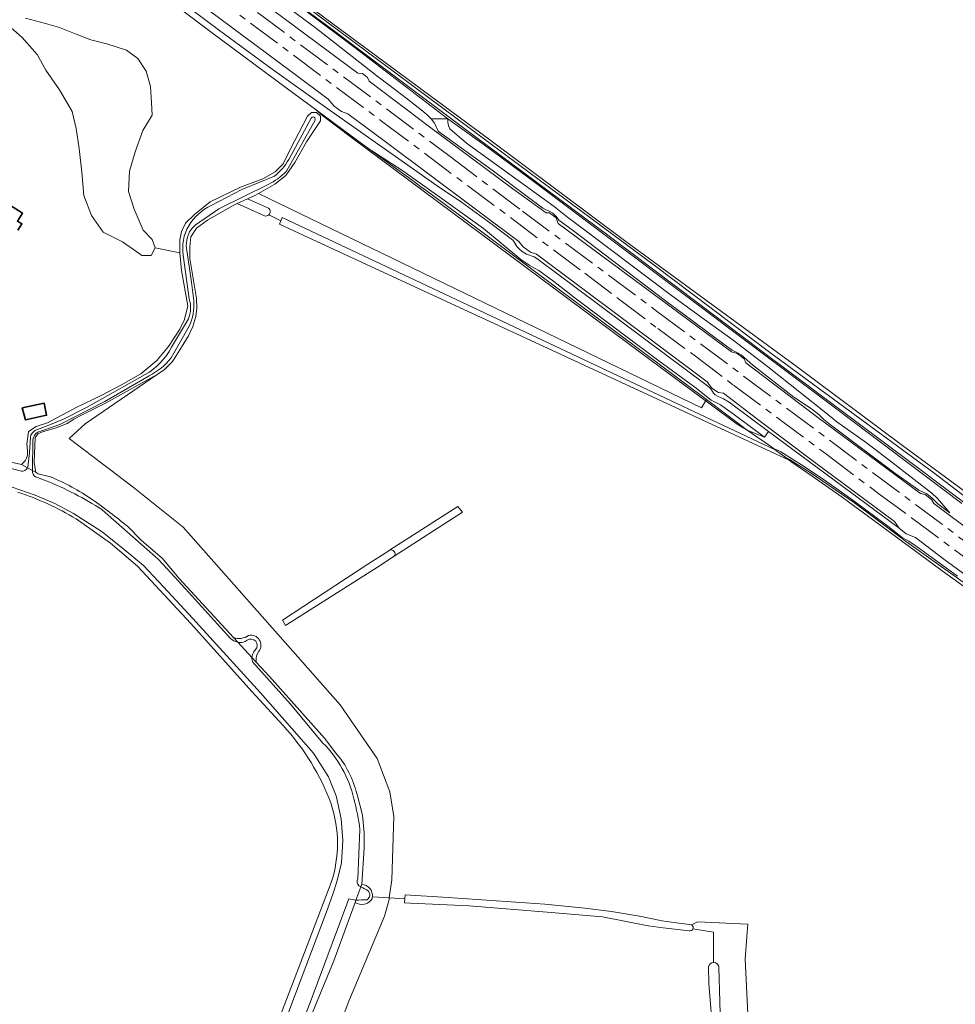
# Model space of a CAD drawing. Header units: metres. Extents: x 243820 to 248629, y 478632 to 483190.
# Tile 9 of 38: x 245648 to 245927, y 481437 to 481731. Entities that reach past the tile are written whole.
import ezdxf

# ---------------------------------------------------------------- set-up
doc = ezdxf.new("R2010")
doc.units = ezdxf.units.M
doc.linetypes.add('AM-AS', pattern=[16, 10, -2, 2, -2])
for name, color, linetype, lineweight in [('B-XX-AM-AS_SPOOR-G', 10, 'AM-AS', 18), ('B-XX-GR-BOUWLAND-GV', 80, 'Continuous', 13), ('B-XX-GR-GRAS-GV', 60, 'Continuous', 13), ('B-XX-GR-HOUTWAL-GV', 40, 'Continuous', 13), ('B-XX-IE-TERREINAFSCHEIDING_KUNSTMATIG_HEKWERK-G', 20, 'IE-TERREINAFSCHEIDING-KUNSTMATIG', 18), ('B-XX-OG-BEBOUWING-GV', 7, 'Continuous', 35), ('B-XX-OG-TERREIN_ERF-GV', 7, 'Continuous', 18), ('B-XX-OG-WATER-GV', 130, 'Continuous', 18), ('B-XX-OG-WATER_GREPPEL-GV', 160, 'Continuous', 18), ('B-XX-OG-WATER_SLOOT-GV', 120, 'Continuous', 18), ('B-XX-VH-VERHARDING_HALFVERHARDING-GV', 252, 'Continuous', 18)]:
    doc.layers.add(name, color=color, linetype=linetype, lineweight=lineweight)
doc.linetypes.add('IE-TERREINAFSCHEIDING-KUNSTMATIG', pattern='A,4,[82,NLCS.SHX,S=0.75,R=90,X=0,Y=0],4,-2', length=10)

msp = doc.modelspace()

# ---------------------------------------------------------------- linework, layer by layer
at = {"layer": 'B-XX-AM-AS_SPOOR-G'}
for points in [[(245600.48, 481821.22), (245604.41, 481818.35), (245612.98, 481811.87), (245623.91, 481803.78), (245633.8, 481796.27), (245680.61, 481761.41), (245776.44, 481689.75), (245797.96, 481673.44), (245838.28, 481643.49), (246014.43, 481511.83), (246020.26, 481507.38), (246153.9, 481407.52), (246161.63, 481401.7), (246170.09, 481395.17), (246185.34, 481383.86), (246211.78, 481364.03), (246220.6, 481357.52), (246236.88, 481345.25)], [(245598.26, 481818.23), (245603.8, 481814.09), (245647.92, 481781.11), (245659.84, 481772.1), (245691.32, 481748.67), (245755.97, 481700.31), (245816.55, 481654.97), (245826.57, 481647.33), (245838.38, 481638.47), (245849.55, 481630.22), (245860.88, 481621.61), (245888.72, 481600.89), (245904.17, 481589.22), (245913.96, 481582.08), (245992.58, 481523.4), (246018.41, 481503.99), (246091.31, 481449.53), (246114.64, 481431.88), (246139.57, 481413.36), (246147.69, 481407.16), (246227.79, 481347.49), (246288.3, 481302.24)]]:
    msp.add_lwpolyline(points, dxfattribs=at)
at = {"layer": 'B-XX-GR-BOUWLAND-GV'}
for points in [[(245699, 481760.82), (245746.02, 481725.92), (245787.88, 481695), (245828.8, 481664.4), (245879.16, 481627.58), (245910.86, 481603.9), (245947.16, 481577.18)], [(245721.14, 481672.07), (245712.91, 481675.72), (245711.52, 481675.08), (245704.08, 481670.78), (245700.8, 481668.4), (245699.12, 481665.84), (245698.82, 481662.82), (245698.8, 481659.32), (245700.82, 481647.48), (245700.9, 481644.52), (245700.6, 481642.04), (245699.78, 481639.12), (245698.4, 481636.3), (245695.9, 481632.12), (245693.9, 481628.92), (245693.68, 481628.64), (245691.3, 481626.28), (245689.12, 481624.78), (245667.61, 481610.07), (245662.85, 481605.7), (245681.98, 481591.23), (245696.85, 481579.24), (245729.56, 481542.32), (245743.68, 481526.32), (245754.66, 481510.32), (245758.49, 481500.4), (245759.68, 481492.99), (245759.02, 481474.2), (245758.3, 481468.78), (245762.94, 481468.5), (245763.03, 481469.65), (245775.8, 481468.84), (245804.7, 481466.88), (245816.62, 481465.74), (245824.52, 481464.72), (245832.88, 481463.32), (245839.6, 481461.92), (245840.89, 481461.71), (245848.45, 481460.7), (245850.17, 481461.63), (245865.12, 481460.97), (245864.83, 481457.14), (245864.33, 481450.65), (245866.58, 481405.41)], [(245995.98, 481486.44), (246001.71, 481497.08), (246005.43, 481504.82), (246004.38, 481505.57), (245995.76, 481512.54), (245984.46, 481521.25), (245983.6, 481521.89), (245975.08, 481528.24), (245972.71, 481530), (245965.55, 481535.23), (245948.74, 481547.86), (245924.22, 481565.5), (245893.24, 481588.17), (245884.37, 481594.51), (245877.98, 481598.86), (245877.48, 481599.23), (245806.91, 481631.98), (245734.11, 481665.61), (245725.56, 481669.64), (245725.96, 481670.59), (245722.41, 481672.36)], [(245847.68, 481458.98), (245839.92, 481459.84), (245835.46, 481460.48), (245821.88, 481463.1), (245806.52, 481464.4), (245782.06, 481466.44), (245764.61, 481467.2), (245762.85, 481467.27), (245762.94, 481468.5), (245758.3, 481468.78), (245758.23, 481468.25), (245756.9, 481463.35), (245746.19, 481437.95), (245738.07, 481416.33)], [(245854.93, 481449.48), (245854.93, 481458.6), (245848.82, 481459.51)], [(245853.58, 481443.25), (245853.45, 481448.23)]]:
    msp.add_lwpolyline(points, dxfattribs=at)
for points in [[(245722.41, 481672.36, -0.268044), (245721.14, 481672.07)], [(245848.82, 481459.51, -0.375133), (245847.68, 481458.98)], [(245853.45, 481448.23, -0.342455), (245854.93, 481449.48)], [(245857.93, 481384.83, 0.000115), (245853.58, 481443.25)]]:
    msp.add_lwpolyline(points, format="xyb", dxfattribs=at)
msp.add_lwpolyline([(245759.78, 481570.61), (245754.8, 481567.4), (245727.62, 481550.14), (245727.39, 481549.97), (245726.45, 481551.53), (245751.9, 481568.2), (245758.12, 481572.23), (245758.36, 481572.38), (245778.75, 481585.46), (245780.07, 481583.74)], close=True, dxfattribs=at)
at = {"layer": 'B-XX-GR-GRAS-GV'}
for points in [[(245695.72, 481754.19), (245748.94, 481714.57), (245750.29, 481714.53), (245751.83, 481713.33), (245752.27, 481712.19), (245770.7, 481698.27), (245795.16, 481680.11), (245805.01, 481672.96), (245806.09, 481672.93), (245808.01, 481671.47), (245808.67, 481669.77), (245860.32, 481631.54), (245862, 481631), (245864.07, 481629.42), (245864.59, 481628.24), (245885.99, 481611.92), (245916.63, 481589.28), (245918, 481589.05), (245919.91, 481587.57), (245920.65, 481586.32), (245971.85, 481547.97)], [(245725.24, 481736.22), (245736.22, 481728.19), (245754.58, 481713.8), (245762.38, 481707.97), (245767.78, 481703.66), (245769.56, 481702.15), (245770.65, 481701.12), (245770.74, 481701.01), (245775.77, 481700.97), (245747.72, 481722.48), (245707.06, 481752.92)], [(245689.36, 481741.12), (245707.7, 481727.33), (245723.38, 481715.77), (245738.94, 481704.68), (245772.6, 481680.99), (245779.78, 481676.12), (245788.56, 481669.79), (245795.12, 481664.78), (245795.46, 481664.38), (245796.3, 481662.95), (245797.07, 481662.17), (245797.92, 481661.45), (245799.24, 481660.65), (245801.45, 481659.84), (245802.3, 481659.38), (245852.78, 481621.69), (245853.86, 481620.81), (245854.32, 481620.23), (245854.92, 481619.23), (245855.47, 481618.7), (245856.1, 481618.32), (245857.95, 481617.48), (245859.58, 481616.49), (245871.31, 481607.77), (245910.24, 481578.98), (245908.86, 481581), (245885.02, 481598.67), (245867.73, 481611.68), (245857.87, 481619.23), (245856.38, 481619.41), (245854.47, 481620.75), (245853.03, 481622.59), (245802.13, 481660.61), (245800.39, 481661.2), (245798.18, 481662.82), (245796.92, 481664.45), (245757.02, 481694.26), (245745.94, 481702.5), (245744.05, 481703.13), (245741.88, 481704.76), (245740.12, 481706.85), (245729.01, 481715.05), (245689.95, 481744.16)], [(245687.12, 481740.56), (245705.21, 481726.82), (245727.91, 481709.92), (245736.24, 481703.86), (245747.3, 481695.67), (245752.24, 481692.07), (245762.37, 481685.45), (245775.43, 481676.17), (245786.41, 481668.25), (245797.51, 481659.1), (245799.97, 481657.39), (245802.88, 481655.81), (245807.34, 481652.53), (245814.09, 481647.23), (245828.04, 481636.84), (245838.59, 481628.81), (245849.34, 481621), (245854.26, 481617.15), (245857.02, 481615.74), (245861.19, 481612.79), (245870.1, 481606.12), (245871.31, 481607.77), (245859.58, 481616.49), (245857.95, 481617.48), (245856.1, 481618.32), (245855.47, 481618.7), (245854.92, 481619.23), (245854.32, 481620.23), (245853.86, 481620.81), (245852.78, 481621.69), (245802.3, 481659.38), (245801.45, 481659.84), (245799.24, 481660.65), (245797.92, 481661.45), (245797.07, 481662.17), (245796.3, 481662.95), (245795.46, 481664.38), (245795.12, 481664.78), (245788.56, 481669.79), (245779.78, 481676.12), (245772.6, 481680.99), (245738.94, 481704.68), (245723.38, 481715.77), (245707.7, 481727.33), (245689.36, 481741.12)], [(245928.94, 481586.32), (245890.5, 481615.32), (245801.86, 481681.94), (245786.62, 481693.22), (245775.77, 481700.97), (245775.79, 481699.82), (245776.03, 481698.73), (245776.3, 481697.98), (245781.28, 481693.7), (245807.44, 481674.82), (245811.37, 481671.64), (245819, 481666.04), (245842.03, 481648.62), (245850.43, 481642.44), (245860.8, 481634.99), (245871.04, 481627.13), (245887.92, 481613.78), (245891.65, 481610.7), (245900.52, 481604.37), (245908.07, 481598.67), (245917.43, 481591.35), (245919.96, 481589.5), (245921.68, 481587.78), (245925.4, 481583.56), (245921.83, 481586.22), (245919.97, 481588.03), (245918.5, 481589.18), (245916.16, 481590.35), (245908.61, 481595.7), (245900.2, 481601.91), (245889.82, 481609.76), (245887.82, 481611.35), (245886.3, 481612.89), (245884.18, 481614.57), (245878.86, 481618.07), (245866.63, 481627.57), (245863.14, 481630.65), (245862.49, 481631.07), (245860.51, 481631.99), (245858.76, 481633.21), (245848.72, 481640.8), (245840.66, 481646.7), (245813.16, 481667.64), (245809.48, 481670.3), (245808.86, 481670.8), (245808.01, 481671.85), (245807.05, 481672.84), (245806.34, 481673.3), (245804.06, 481674.37), (245798.96, 481678.1), (245788.91, 481685.65), (245773, 481697.17), (245772.85, 481697.28), (245771.74, 481699.71), (245770.74, 481701.01), (245770.65, 481701.12), (245769.56, 481702.15), (245767.78, 481703.66), (245762.38, 481707.97), (245754.58, 481713.8), (245736.22, 481728.19), (245725.24, 481736.22)], [(245718.18, 481678.14), (245716.06, 481677.17), (245722.28, 481674.38)], [(245722.41, 481672.36), (245725.96, 481670.59), (245726.37, 481671.54), (245873.36, 481602.32), (245872.67, 481602.82), (245871.62, 481603.6), (245864.93, 481608.22), (245852.8, 481617.28), (245851.31, 481614.82), (245719.26, 481678.74), (245718.18, 481678.14)], [(245753.26, 481469.09), (245758.3, 481468.78), (245759.02, 481474.2), (245759.68, 481492.99), (245758.49, 481500.4), (245754.66, 481510.32), (245743.68, 481526.32), (245729.56, 481542.32), (245696.85, 481579.24), (245681.98, 481591.23), (245662.85, 481605.7), (245667.61, 481610.07), (245689.12, 481624.78), (245673.68, 481616.22), (245666.7, 481612.8), (245664.28, 481611.44), (245662.28, 481610.18), (245658.96, 481608.84), (245654.96, 481607.72), (245653.56, 481607.1), (245652.76, 481605.92), (245652.4, 481598.62), (245652.8, 481596.11)], [(245653.59, 481595.22), (245657.3, 481594.28)], [(245759.78, 481570.61), (245780.07, 481583.74), (245778.75, 481585.46), (245758.36, 481572.38)], [(245726.63, 481520.11), (245717.28, 481530.3), (245699.16, 481550.59), (245683.29, 481567.65), (245675.18, 481574.49), (245664.92, 481581.8)], [(245680.25, 481579.57), (245684.47, 481575.34), (245690.61, 481570.01), (245695.7, 481564.01), (245711.86, 481546.39)], [(245719.43, 481542.27), (245718.9, 481541.4)], [(245718.64, 481539), (245722.56, 481534.72), (245739, 481516.38), (245742.4, 481511.88)], [(245748.67, 481499.6), (245750.26, 481493.45), (245750.82, 481488.14), (245750.79, 481483.69), (245750.13, 481472.78)], [(245719.18, 481416.44), (245733, 481452.45), (245741.01, 481473.39)], [(245738.07, 481416.33), (245746.19, 481437.95), (245756.9, 481463.35), (245758.23, 481468.25), (245758.3, 481468.78), (245753.26, 481469.09)], [(245748.08, 481467.44), (245746, 481461.7), (245741.72, 481450), (245732.78, 481428.34), (245728.1, 481415.4), (245725.1, 481406.62), (245723.48, 481400.7), (245722.2, 481394.3), (245721.5, 481388.08), (245721.7, 481380.32), (245722.78, 481374.4), (245722.9, 481373.62), (245728.02, 481356.68), (245732.53, 481342.78), (245737.2, 481328.4), (245747.28, 481297.1), (245750.36, 481287.57), (245752.02, 481282.42), (245755.4, 481271.6), (245757.52, 481263.78), (245759.26, 481255.38), (245760.1, 481248.32), (245760.32, 481242.52)], [(245903.08, 481308.82), (245908.43, 481300.74), (245917.1, 481301.03), (245907.19, 481314.26), (245893.83, 481333.58), (245884.17, 481349.72), (245877.03, 481363.21), (245870.41, 481379.22), (245868.43, 481380.94), (245866.58, 481405.41), (245864.33, 481450.65), (245864.83, 481457.14), (245865.12, 481460.97), (245850.17, 481461.63), (245848.45, 481460.7)], [(245848.82, 481459.51), (245854.93, 481458.6), (245854.93, 481449.48)], [(245856.57, 481448.08), (245857.09, 481427.41), (245859.3, 481396.54), (245860.69, 481386.04)]]:
    msp.add_lwpolyline(points, dxfattribs=at)
for points in [[(245775.77, 481700.97), (245770.74, 481701.01), (245771.74, 481699.71), (245772.85, 481697.28), (245773, 481697.17), (245788.91, 481685.65), (245798.96, 481678.1), (245804.06, 481674.37), (245806.34, 481673.3), (245807.05, 481672.84), (245808.01, 481671.85), (245808.86, 481670.8), (245809.48, 481670.3), (245813.16, 481667.64), (245840.66, 481646.7), (245848.72, 481640.8), (245858.76, 481633.21), (245860.51, 481631.99), (245862.49, 481631.07), (245863.14, 481630.65), (245866.63, 481627.57), (245878.86, 481618.07), (245884.18, 481614.57), (245886.3, 481612.89), (245887.82, 481611.35), (245889.82, 481609.76), (245900.2, 481601.91), (245908.61, 481595.7), (245916.16, 481590.35), (245918.5, 481589.18), (245919.97, 481588.03), (245921.83, 481586.22), (245925.4, 481583.56), (245921.68, 481587.78), (245919.96, 481589.5), (245917.43, 481591.35), (245908.07, 481598.67), (245900.52, 481604.37), (245891.65, 481610.7), (245887.92, 481613.78), (245871.04, 481627.13), (245860.8, 481634.99), (245850.43, 481642.44), (245842.03, 481648.62), (245819, 481666.04), (245811.37, 481671.64), (245807.44, 481674.82), (245781.28, 481693.7), (245776.3, 481697.98), (245776.03, 481698.73), (245775.79, 481699.82)], [(245762.37, 481685.45), (245752.24, 481692.07), (245765.07, 481682.7), (245768.14, 481680.45), (245768.17, 481680.43), (245774.6, 481675.73), (245852.8, 481617.28), (245864.93, 481608.22), (245870.1, 481606.12), (245861.19, 481612.79), (245857.02, 481615.74), (245854.26, 481617.15), (245849.34, 481621), (245838.59, 481628.81), (245828.04, 481636.84), (245814.09, 481647.23), (245807.34, 481652.53), (245802.88, 481655.81), (245799.97, 481657.39), (245797.51, 481659.1), (245786.41, 481668.25), (245775.43, 481676.17)]]:
    msp.add_lwpolyline(points, close=True, dxfattribs=at)
for points in [[(245722.28, 481674.38, -0.474731), (245722.41, 481672.36)], [(245652.8, 481596.11, 0.170245), (245653.04, 481595.53)], [(245653.04, 481595.53, 0.171496), (245653.59, 481595.22)], [(245657.3, 481594.28, -0.051287), (245669.69, 481587.57)], [(245664.92, 481581.8, 0.051956), (245647.62, 481589.72)], [(245669.69, 481587.57, -0.010906), (245680.25, 481579.57)], [(245758.36, 481572.38, -0.795934), (245759.78, 481570.61)], [(245711.86, 481546.39, 0.243731), (245716.37, 481546.97)], [(245716.37, 481546.97, -0.704401), (245719.43, 481542.27)], [(245718.9, 481541.4, 0.148974), (245718.64, 481539)], [(245740.97, 481496.78, 0.09941), (245726.63, 481520.11)], [(245742.4, 481511.88, -0.121421), (245748.67, 481499.6)], [(245741.01, 481473.39, 0.158821), (245740.97, 481496.78)], [(245750.13, 481472.78, -0.414931), (245753.26, 481469.09)], [(245753.26, 481469.09, -0.037946), (245753.18, 481468.58)], [(245753.18, 481468.58, -0.440216), (245748.08, 481467.44)], [(245848.45, 481460.7, -0.375037), (245848.82, 481459.51)], [(245854.93, 481449.48, -0.392354), (245856.57, 481448.08)]]:
    msp.add_lwpolyline(points, format="xyb", dxfattribs=at)
at = {"layer": 'B-XX-GR-HOUTWAL-GV'}
msp.add_lwpolyline([(245649.88, 481731), (245655.78, 481729.44), (245659.98, 481728.2), (245664.96, 481726.22), (245669.36, 481724.54), (245674.08, 481723.32), (245679.96, 481721.42), (245683.36, 481718.94), (245685.78, 481715.2), (245687.08, 481710.64), (245687.46, 481705.9), (245687.6, 481702.04), (245684.86, 481697.52), (245682.5, 481691.14), (245680.82, 481685.34), (245680.58, 481679.3), (245682.28, 481674.04), (245684.9, 481667.84), (245687.6, 481664.98), (245688.52, 481662.54), (245695.9, 481661.02), (245695.9, 481664.94), (245696.32, 481667.38), (245697.52, 481669.92), (245700.2, 481672.52), (245704.88, 481676.24), (245713.92, 481680.64), (245720.56, 481683.14), (245724.26, 481685.22), (245726.66, 481687.62), (245728.82, 481692.04), (245733.9, 481701.74), (245735.1, 481702.9), (245736.58, 481702.88), (245737.82, 481701.78), (245737.76, 481700.42), (245733.6, 481694.1), (245730.16, 481688), (245727.48, 481684.08), (245724.22, 481681.52), (245719.26, 481678.74), (245851.31, 481614.82), (245852.8, 481617.28), (245774.6, 481675.73), (245768.17, 481680.43), (245768.14, 481680.45), (245765.07, 481682.7), (245752.24, 481692.07), (245747.3, 481695.67), (245736.24, 481703.86), (245727.91, 481709.92), (245705.21, 481726.82), (245687.12, 481740.56)], dxfattribs=at)
at = {"layer": 'B-XX-IE-TERREINAFSCHEIDING_KUNSTMATIG_HEKWERK-G'}
msp.add_lwpolyline([(245599.67, 481811.34), (245619.65, 481795.16), (245630.21, 481786.36), (245628.27, 481784.16), (245669.08, 481753.5), (245687.12, 481740.56), (245705.21, 481726.82), (245727.91, 481709.92), (245736.24, 481703.86), (245738.48, 481701.92), (245747.06, 481695.45), (245833.26, 481631.23), (245861.95, 481609.95), (245864.93, 481608.22)], dxfattribs=at)
at = {"layer": 'B-XX-OG-BEBOUWING-GV'}
msp.add_lwpolyline([(245647.58, 481667.77), (245648.79, 481669.67), (245647.43, 481670.53), (245648.94, 481672.9), (245644.01, 481676.03)], dxfattribs=at)
msp.add_lwpolyline([(245648.9, 481614.84), (245649.82, 481611.24), (245656.16, 481612.62), (245655.46, 481616.22)], close=True, dxfattribs=at)
at = {"layer": 'B-XX-OG-TERREIN_ERF-GV'}
for points in [[(245650.43, 481602.17), (245650.22, 481604.04), (245650.8, 481607.8), (245653.08, 481609.28), (245656.4, 481610.34), (245665.12, 481615.02), (245672.26, 481618.4), (245678.5, 481621.68), (245684.2, 481625), (245684.22, 481625.02), (245689.02, 481628.92), (245692.5, 481633.1), (245695.9, 481638.3), (245697.26, 481641.22), (245698.22, 481645.2), (245696.32, 481655.8), (245695.9, 481661.02), (245688.52, 481662.54), (245687.32, 481660.28), (245684.58, 481660.28), (245683.06, 481661.32), (245678.76, 481664.28), (245673.02, 481667.24), (245669.5, 481672.18), (245667.22, 481678.12), (245666.68, 481685.08), (245665.82, 481692.14), (245664.96, 481698.08), (245663.78, 481703.22), (245659.96, 481709.68), (245655.96, 481715.54), (245653.38, 481720.18), (245648.86, 481725.22), (245644.66, 481728.88)], [(245644.01, 481676.03), (245648.94, 481672.9), (245647.43, 481670.53), (245648.79, 481669.67), (245647.58, 481667.77)], [(245644.68, 481598.81), (245648.63, 481597.98)]]:
    msp.add_lwpolyline(points, dxfattribs=at)
msp.add_lwpolyline([(245648.9, 481614.84), (245655.46, 481616.22), (245656.16, 481612.62), (245649.82, 481611.24)], close=True, dxfattribs=at)
msp.add_lwpolyline([(245648.63, 481597.98, 0.289594), (245650.43, 481602.17)], format="xyb", dxfattribs=at)
at = {"layer": 'B-XX-OG-WATER-GV'}
for points in [[(245662.29, 481786.63), (245669.72, 481781.04), (245709.37, 481751.21), (245741.17, 481727.76), (245780.54, 481698.17), (245823.81, 481666.01), (245869.86, 481631.31), (245913.74, 481598.53), (245953.86, 481568.33), (245981.11, 481547.69), (246017.9, 481520.23)], [(246019.53, 481521.64), (245963.67, 481562.58), (245920.58, 481595.49), (245872.06, 481631.09), (245837.26, 481657.33), (245796.83, 481687.41), (245756.02, 481717.75), (245723.82, 481741.78), (245694.82, 481763.26), (245674.81, 481778.42), (245662.46, 481787.54)], [(245644.66, 481728.88), (245648.86, 481725.22), (245653.38, 481720.18), (245655.96, 481715.54), (245659.96, 481709.68), (245663.78, 481703.22), (245664.96, 481698.08), (245665.82, 481692.14), (245666.68, 481685.08), (245667.22, 481678.12), (245669.5, 481672.18), (245673.02, 481667.24), (245678.76, 481664.28), (245683.06, 481661.32), (245684.58, 481660.28), (245687.32, 481660.28), (245688.52, 481662.54), (245687.6, 481664.98), (245684.9, 481667.84), (245682.28, 481674.04), (245680.58, 481679.3), (245680.82, 481685.34), (245682.5, 481691.14), (245684.86, 481697.52), (245687.6, 481702.04), (245687.46, 481705.9), (245687.08, 481710.64), (245685.78, 481715.2), (245683.36, 481718.94), (245679.96, 481721.42), (245674.08, 481723.32), (245669.36, 481724.54), (245664.96, 481726.22), (245659.98, 481728.2), (245655.78, 481729.44), (245649.88, 481731)], [(245727.62, 481685.39), (245736.16, 481700.61)], [(245735.05, 481701.19), (245728.34, 481688.83)], [(245724.08, 481683.88), (245714.34, 481679.88), (245705.21, 481675.2)], [(245700.43, 481669.29), (245707.49, 481674.21), (245722.16, 481681.45)], [(245700.02, 481646.77), (245699.29, 481652.29), (245697.79, 481663.11)], [(245696.89, 481660.31), (245698.69, 481647.32)], [(245693.27, 481629.78), (245698.61, 481639.15)], [(245698.43, 481641.34), (245693.38, 481632.93)], [(245685.55, 481624.74), (245668.02, 481614.95), (245661.16, 481611.42), (245655.86, 481609.27), (245652.68, 481608.09)], [(245653.52, 481607.57), (245660.1, 481609.87), (245673.53, 481616.78), (245686.69, 481624.38)], [(245651.3, 481606.13), (245651.08, 481601.41), (245650.62, 481598.03)], [(245651.92, 481596.15), (245652.02, 481605.34)], [(245927.71, 481564.68), (245915.69, 481573.43), (245913.19, 481575.07), (245911.18, 481576.2), (245906.93, 481579.58), (245896.42, 481587.36), (245888.27, 481593.09), (245881.95, 481597.31), (245874.96, 481601.74), (245872.67, 481602.82), (245873.36, 481602.32), (245874.11, 481601.76), (245876.19, 481600.2), (245877.63, 481599.43), (245883.73, 481595.54), (245896.97, 481586.53), (245912.42, 481574.92), (245938.98, 481556.01)], [(245648.66, 481595.92), (245639.73, 481598.3)], [(245650.42, 481596.99), (245651.92, 481596.15)], [(245651.92, 481595.59), (245651.92, 481596.15), (245650.42, 481596.99)], [(245656.03, 481593.13), (245653.42, 481594.04)], [(245645.86, 481591.24), (245652.7, 481588.78), (245658.6, 481586.34), (245664.18, 481583.32), (245672.38, 481578.04), (245672.66, 481577.84), (245679.3, 481572.62), (245685, 481567.8), (245691.02, 481561.52), (245699.72, 481552.04), (245719.92, 481529.92), (245735.68, 481511.92), (245740.2, 481504.9), (245742.48, 481499.2), (245743.92, 481492.32), (245744.42, 481485.9), (245744, 481479.2), (245742.7, 481473.54), (245741.55, 481470.19), (245739.9, 481465.38), (245723.58, 481422.24)], [(245710.96, 481546.1), (245699.44, 481558.79), (245693.28, 481565.58), (245689.44, 481569.75), (245680.26, 481577.76), (245672.67, 481584.48)], [(245715.96, 481545.56), (245715.32, 481545.16)], [(245713.13, 481545), (245717.36, 481540.39)], [(245717.36, 481540.39), (245713.13, 481545)], [(245717.89, 481542.09), (245718.39, 481542.77)], [(245738.5, 481514.93), (245728.85, 481526.47), (245717.58, 481538.99)], [(245748.89, 481474.49), (245749.56, 481489.17)], [(245758.47, 481241.84), (245758.48, 481246.32), (245757.56, 481253.6), (245756.08, 481261.58), (245754.3, 481269.18), (245748.74, 481286.8), (245748.46, 481287.68), (245736.4, 481324.38), (245730.68, 481342.06), (245721.58, 481370.22), (245719.98, 481378.02), (245719.56, 481386.02), (245720.18, 481392.92), (245721.36, 481399.3), (245722.96, 481406), (245725.5, 481414.02), (245734.7, 481437.6), (245746.22, 481468.53), (245748.27, 481468.11), (245748.34, 481468.11), (245749.86, 481472.09)], [(245749.86, 481472.09), (245748.34, 481468.11)]]:
    msp.add_lwpolyline(points, dxfattribs=at)
for points in [[(245736.16, 481700.61, 1.029578), (245735.05, 481701.19)], [(245728.34, 481688.83, -0.084745), (245724.08, 481683.88)], [(245722.16, 481681.45, 0.101018), (245727.62, 481685.39)], [(245705.21, 481675.2, 0.136181), (245698.53, 481669.13)], [(245698.53, 481669.13, 0.17347), (245696.89, 481660.31)], [(245697.79, 481663.11, -0.229804), (245700.43, 481669.29)], [(245698.69, 481647.32, -0.17238), (245698.43, 481641.34)], [(245698.61, 481639.15, 0.135534), (245700.02, 481646.77)], [(245693.38, 481632.93, -0.141689), (245685.55, 481624.74)], [(245686.69, 481624.38, 0.113027), (245693.27, 481629.78)], [(245652.68, 481608.09, 0.199418), (245651.3, 481606.13)], [(245652.02, 481605.34, -0.220295), (245653.52, 481607.57)], [(245650.62, 481598.03, -0.14059), (245650.42, 481596.99)], [(245650.42, 481596.99, -0.288569), (245648.66, 481595.92)], [(245653.42, 481594.04, -0.313902), (245651.92, 481595.59)], [(245672.67, 481584.48, 0.045431), (245656.03, 481593.13)], [(245713.13, 481545, -0.142361), (245710.96, 481546.1)], [(245715.32, 481545.16, -0.128352), (245713.13, 481545)], [(245718.39, 481542.77, 0.929491), (245715.96, 481545.56)], [(245717.36, 481540.39, -0.128668), (245717.89, 481542.09)], [(245717.58, 481538.99, -0.101767), (245717.36, 481540.39)], [(245747.69, 481498.3, 0.144407), (245738.5, 481514.93)], [(245749.56, 481489.17, 0.035372), (245747.69, 481498.3)], [(245749.26, 481472.37, -0.300735), (245748.89, 481474.49)], [(245749.86, 481472.09, 0.011266), (245749.26, 481472.37)], [(245751.99, 481470.83, 0.044692), (245749.86, 481472.09)], [(245751.71, 481468.24, 0.471634), (245751.99, 481470.83)], [(245748.34, 481468.11, 0.007063), (245751.71, 481468.24)]]:
    msp.add_lwpolyline(points, format="xyb", dxfattribs=at)
at = {"layer": 'B-XX-OG-WATER_GREPPEL-GV'}
for points in [[(245722.28, 481674.38), (245716.06, 481677.17), (245712.91, 481675.72), (245721.14, 481672.07)], [(245758.36, 481572.38), (245758.12, 481572.23), (245751.9, 481568.2), (245726.45, 481551.53), (245727.39, 481549.97)], [(245727.39, 481549.97), (245727.62, 481550.14), (245754.8, 481567.4), (245759.78, 481570.61)], [(245848.45, 481460.7), (245840.89, 481461.71), (245839.6, 481461.92), (245832.88, 481463.32), (245824.52, 481464.72), (245816.62, 481465.74), (245804.7, 481466.88), (245775.8, 481468.84), (245763.03, 481469.65), (245762.94, 481468.5), (245762.85, 481467.27), (245764.61, 481467.2), (245782.06, 481466.44), (245806.52, 481464.4), (245821.88, 481463.1), (245835.46, 481460.48), (245839.92, 481459.84), (245847.68, 481458.98)], [(245853.45, 481448.23), (245853.58, 481443.25)], [(245875.81, 481347.61), (245867.35, 481362.34), (245863.83, 481372.32), (245861.56, 481380.53), (245860.69, 481386.04), (245859.3, 481396.54), (245857.09, 481427.41), (245856.57, 481448.08)]]:
    msp.add_lwpolyline(points, dxfattribs=at)
for points in [[(245722.41, 481672.36, 0.474731), (245722.28, 481674.38)], [(245721.14, 481672.07, 0.268044), (245722.41, 481672.36)], [(245759.78, 481570.61, 0.795934), (245758.36, 481572.38)], [(245848.82, 481459.51, 0.375037), (245848.45, 481460.7)], [(245847.68, 481458.98, 0.375133), (245848.82, 481459.51)], [(245854.93, 481449.48, 0.342455), (245853.45, 481448.23)], [(245856.57, 481448.08, 0.392354), (245854.93, 481449.48)], [(245853.58, 481443.25, -0.000115), (245857.93, 481384.83)]]:
    msp.add_lwpolyline(points, format="xyb", dxfattribs=at)
msp.add_lwpolyline([(245873.36, 481602.32), (245726.37, 481671.54), (245725.96, 481670.59), (245725.56, 481669.64), (245734.11, 481665.61), (245806.91, 481631.98), (245877.48, 481599.23), (245877.28, 481599.38), (245876.19, 481600.2), (245874.11, 481601.76)], close=True, dxfattribs=at)
at = {"layer": 'B-XX-OG-WATER_SLOOT-GV'}
for points in [[(246017.9, 481520.23), (245981.11, 481547.69), (245953.86, 481568.33), (245913.74, 481598.53), (245869.86, 481631.31), (245823.81, 481666.01), (245780.54, 481698.17), (245741.17, 481727.76), (245709.37, 481751.21), (245669.72, 481781.04), (245662.29, 481786.63)], [(245662.46, 481787.54), (245674.81, 481778.42), (245694.82, 481763.26), (245723.82, 481741.78), (245756.02, 481717.75), (245796.83, 481687.41), (245837.26, 481657.33), (245872.06, 481631.09), (245920.58, 481595.49), (245963.67, 481562.58), (246019.53, 481521.64)], [(245947.16, 481577.18), (245910.86, 481603.9), (245879.16, 481627.58), (245828.8, 481664.4), (245787.88, 481695), (245746.02, 481725.92), (245699, 481760.82)], [(245707.06, 481752.92), (245747.72, 481722.48), (245775.77, 481700.97), (245786.62, 481693.22), (245801.86, 481681.94), (245890.5, 481615.32), (245928.94, 481586.32)], [(245652.8, 481596.11), (245652.4, 481598.62), (245652.76, 481605.92), (245653.56, 481607.1), (245654.96, 481607.72), (245658.96, 481608.84), (245662.28, 481610.18), (245664.28, 481611.44), (245666.7, 481612.8), (245673.68, 481616.22), (245689.12, 481624.78), (245691.3, 481626.28), (245693.68, 481628.64), (245693.9, 481628.92), (245695.9, 481632.12), (245698.4, 481636.3), (245699.78, 481639.12), (245700.6, 481642.04), (245700.9, 481644.52), (245700.82, 481647.48), (245698.8, 481659.32), (245698.82, 481662.82), (245699.12, 481665.84), (245700.8, 481668.4), (245704.08, 481670.78), (245711.52, 481675.08), (245712.91, 481675.72), (245716.06, 481677.17), (245718.18, 481678.14), (245719.26, 481678.74), (245724.22, 481681.52), (245727.48, 481684.08), (245730.16, 481688), (245733.6, 481694.1), (245737.76, 481700.42), (245737.82, 481701.78), (245736.58, 481702.88), (245735.1, 481702.9), (245733.9, 481701.74), (245728.82, 481692.04), (245726.66, 481687.62), (245724.26, 481685.22), (245720.56, 481683.14), (245713.92, 481680.64), (245704.88, 481676.24), (245700.2, 481672.52), (245697.52, 481669.92), (245696.32, 481667.38), (245695.9, 481664.94), (245695.9, 481661.02), (245696.32, 481655.8), (245698.22, 481645.2), (245697.26, 481641.22), (245695.9, 481638.3), (245692.5, 481633.1), (245689.02, 481628.92), (245684.22, 481625.02), (245684.2, 481625), (245678.5, 481621.68), (245672.26, 481618.4), (245665.12, 481615.02), (245656.4, 481610.34), (245653.08, 481609.28), (245650.8, 481607.8), (245650.22, 481604.04), (245650.43, 481602.17)], [(245736.16, 481700.61), (245727.62, 481685.39)], [(245728.34, 481688.83), (245735.05, 481701.19)], [(245705.21, 481675.2), (245714.34, 481679.88), (245724.08, 481683.88)], [(245722.16, 481681.45), (245707.49, 481674.21), (245700.43, 481669.29)], [(245697.79, 481663.11), (245699.29, 481652.29), (245700.02, 481646.77)], [(245698.69, 481647.32), (245696.89, 481660.31)], [(245698.61, 481639.15), (245693.27, 481629.78)], [(245693.38, 481632.93), (245698.43, 481641.34)], [(245652.68, 481608.09), (245655.86, 481609.27), (245661.16, 481611.42), (245668.02, 481614.95), (245685.55, 481624.74)], [(245686.69, 481624.38), (245673.53, 481616.78), (245660.1, 481609.87), (245653.52, 481607.57)], [(245945.73, 481553.52), (245923.62, 481569.73), (245915.14, 481576.18), (245912.38, 481577.26), (245910.24, 481578.98), (245871.31, 481607.77), (245870.1, 481606.12), (245864.93, 481608.22), (245871.62, 481603.6), (245872.67, 481602.82), (245874.96, 481601.74), (245881.95, 481597.31), (245888.27, 481593.09), (245896.42, 481587.36), (245906.93, 481579.58), (245911.18, 481576.2), (245913.19, 481575.07), (245915.69, 481573.43), (245927.71, 481564.68)], [(245650.62, 481598.03), (245651.08, 481601.41), (245651.3, 481606.13)], [(245652.02, 481605.34), (245651.92, 481596.15), (245653.04, 481595.53)], [(245639.73, 481598.3), (245648.66, 481595.92)], [(245650.42, 481596.99), (245648.63, 481597.98), (245644.68, 481598.81)], [(245648.63, 481597.98), (245650.42, 481596.99)], [(245938.98, 481556.01), (245912.42, 481574.92), (245896.97, 481586.53), (245883.73, 481595.54), (245877.63, 481599.43), (245876.19, 481600.2), (245877.28, 481599.38), (245877.48, 481599.23), (245877.98, 481598.86), (245884.37, 481594.51), (245893.24, 481588.17), (245924.22, 481565.5), (245948.74, 481547.86)], [(245653.04, 481595.53), (245651.92, 481596.15), (245651.92, 481595.59)], [(245657.3, 481594.28), (245653.59, 481595.22)], [(245653.42, 481594.04), (245656.03, 481593.13)], [(245723.58, 481422.24), (245739.9, 481465.38), (245741.55, 481470.19), (245742.7, 481473.54), (245744, 481479.2), (245744.42, 481485.9), (245743.92, 481492.32), (245742.48, 481499.2), (245740.2, 481504.9), (245735.68, 481511.92), (245719.92, 481529.92), (245699.72, 481552.04), (245691.02, 481561.52), (245685, 481567.8), (245679.3, 481572.62), (245672.66, 481577.84), (245672.38, 481578.04), (245664.18, 481583.32), (245658.6, 481586.34), (245652.7, 481588.78), (245645.86, 481591.24)], [(245672.67, 481584.48), (245680.26, 481577.76), (245689.44, 481569.75), (245693.28, 481565.58), (245699.44, 481558.79), (245710.96, 481546.1)], [(245664.92, 481581.8), (245675.18, 481574.49), (245683.29, 481567.65), (245699.16, 481550.59), (245717.28, 481530.3), (245726.63, 481520.11)], [(245713.13, 481545), (245711.86, 481546.39), (245695.7, 481564.01), (245690.61, 481570.01), (245684.47, 481575.34), (245680.25, 481579.57)], [(245711.86, 481546.39), (245713.13, 481545)], [(245715.32, 481545.16), (245715.96, 481545.56)], [(245718.39, 481542.77), (245717.89, 481542.09)], [(245718.9, 481541.4), (245719.43, 481542.27)], [(245717.36, 481540.39), (245718.64, 481539)], [(245718.64, 481539), (245717.36, 481540.39)], [(245717.58, 481538.99), (245728.85, 481526.47), (245738.5, 481514.93)], [(245742.4, 481511.88), (245739, 481516.38), (245722.56, 481534.72), (245718.64, 481539)], [(245749.86, 481472.09), (245750.13, 481472.78), (245750.79, 481483.69), (245750.82, 481488.14), (245750.26, 481493.45), (245748.67, 481499.6)], [(245749.56, 481489.17), (245748.89, 481474.49)], [(245741.01, 481473.39), (245733, 481452.45), (245719.18, 481416.44)], [(245750.13, 481472.78), (245749.86, 481472.09)], [(245732.78, 481428.34), (245741.72, 481450), (245746, 481461.7), (245748.08, 481467.44), (245748.34, 481468.11), (245748.27, 481468.11), (245746.22, 481468.53), (245734.7, 481437.6), (245725.5, 481414.02)], [(245748.34, 481468.11), (245748.08, 481467.44)]]:
    msp.add_lwpolyline(points, dxfattribs=at)
for points in [[(245735.05, 481701.19, -1.029578), (245736.16, 481700.61)], [(245724.08, 481683.88, 0.084745), (245728.34, 481688.83)], [(245727.62, 481685.39, -0.101018), (245722.16, 481681.45)], [(245698.53, 481669.13, -0.136181), (245705.21, 481675.2)], [(245696.89, 481660.31, -0.17347), (245698.53, 481669.13)], [(245700.43, 481669.29, 0.229804), (245697.79, 481663.11)], [(245698.43, 481641.34, 0.17238), (245698.69, 481647.32)], [(245700.02, 481646.77, -0.135534), (245698.61, 481639.15)], [(245685.55, 481624.74, 0.141689), (245693.38, 481632.93)], [(245693.27, 481629.78, -0.113027), (245686.69, 481624.38)], [(245651.3, 481606.13, -0.199418), (245652.68, 481608.09)], [(245653.52, 481607.57, 0.220295), (245652.02, 481605.34)], [(245650.43, 481602.17, -0.289594), (245648.63, 481597.98)], [(245650.42, 481596.99, 0.14059), (245650.62, 481598.03)], [(245648.66, 481595.92, 0.288569), (245650.42, 481596.99)], [(245651.92, 481595.59, 0.313902), (245653.42, 481594.04)], [(245653.04, 481595.53, -0.170245), (245652.8, 481596.11)], [(245653.59, 481595.22, -0.171496), (245653.04, 481595.53)], [(245656.03, 481593.13, -0.045431), (245672.67, 481584.48)], [(245669.69, 481587.57, 0.051287), (245657.3, 481594.28)], [(245647.62, 481589.72, -0.051956), (245664.92, 481581.8)], [(245680.25, 481579.57, 0.010906), (245669.69, 481587.57)], [(245710.96, 481546.1, 0.142361), (245713.13, 481545)], [(245716.37, 481546.97, -0.243731), (245711.86, 481546.39)], [(245713.13, 481545, 0.128352), (245715.32, 481545.16)], [(245715.96, 481545.56, -0.929491), (245718.39, 481542.77)], [(245719.43, 481542.27, 0.704401), (245716.37, 481546.97)], [(245717.89, 481542.09, 0.128668), (245717.36, 481540.39)], [(245717.36, 481540.39, 0.101767), (245717.58, 481538.99)], [(245718.64, 481539, -0.148974), (245718.9, 481541.4)], [(245726.63, 481520.11, -0.09941), (245740.97, 481496.78)], [(245738.5, 481514.93, -0.144407), (245747.69, 481498.3)], [(245748.67, 481499.6, 0.121421), (245742.4, 481511.88)], [(245747.69, 481498.3, -0.035372), (245749.56, 481489.17)], [(245740.97, 481496.78, -0.158821), (245741.01, 481473.39)], [(245748.89, 481474.49, 0.300735), (245749.26, 481472.37)], [(245749.26, 481472.37, -0.011266), (245749.86, 481472.09)], [(245749.86, 481472.09, -0.044692), (245751.99, 481470.83)], [(245753.26, 481469.09, 0.414931), (245750.13, 481472.78)], [(245751.99, 481470.83, -0.471634), (245751.71, 481468.24)], [(245753.18, 481468.58, 0.037946), (245753.26, 481469.09)], [(245748.08, 481467.44, 0.440216), (245753.18, 481468.58)], [(245751.71, 481468.24, -0.007063), (245748.34, 481468.11)]]:
    msp.add_lwpolyline(points, format="xyb", dxfattribs=at)
at = {"layer": 'B-XX-VH-VERHARDING_HALFVERHARDING-GV'}
for points in [[(245971.85, 481547.97), (245920.65, 481586.32), (245919.91, 481587.57), (245918, 481589.05), (245916.63, 481589.28), (245885.99, 481611.92), (245864.59, 481628.24), (245864.07, 481629.42), (245862, 481631), (245860.32, 481631.54), (245808.67, 481669.77), (245808.01, 481671.47), (245806.09, 481672.93), (245805.01, 481672.96), (245795.16, 481680.11), (245770.7, 481698.27), (245752.27, 481712.19), (245751.83, 481713.33), (245750.29, 481714.53), (245748.94, 481714.57), (245695.72, 481754.19)], [(245689.95, 481744.16), (245729.01, 481715.05), (245740.12, 481706.85), (245741.88, 481704.76), (245744.05, 481703.13), (245745.94, 481702.5), (245757.02, 481694.26), (245796.92, 481664.45), (245798.18, 481662.82), (245800.39, 481661.2), (245802.13, 481660.61), (245853.03, 481622.59), (245854.47, 481620.75), (245856.38, 481619.41), (245857.87, 481619.23), (245867.73, 481611.68), (245885.02, 481598.67), (245908.86, 481581), (245910.24, 481578.98), (245912.38, 481577.26), (245915.14, 481576.18), (245923.62, 481569.73), (245945.73, 481553.52)]]:
    msp.add_lwpolyline(points, dxfattribs=at)

doc.saveas('drawing.dxf')
